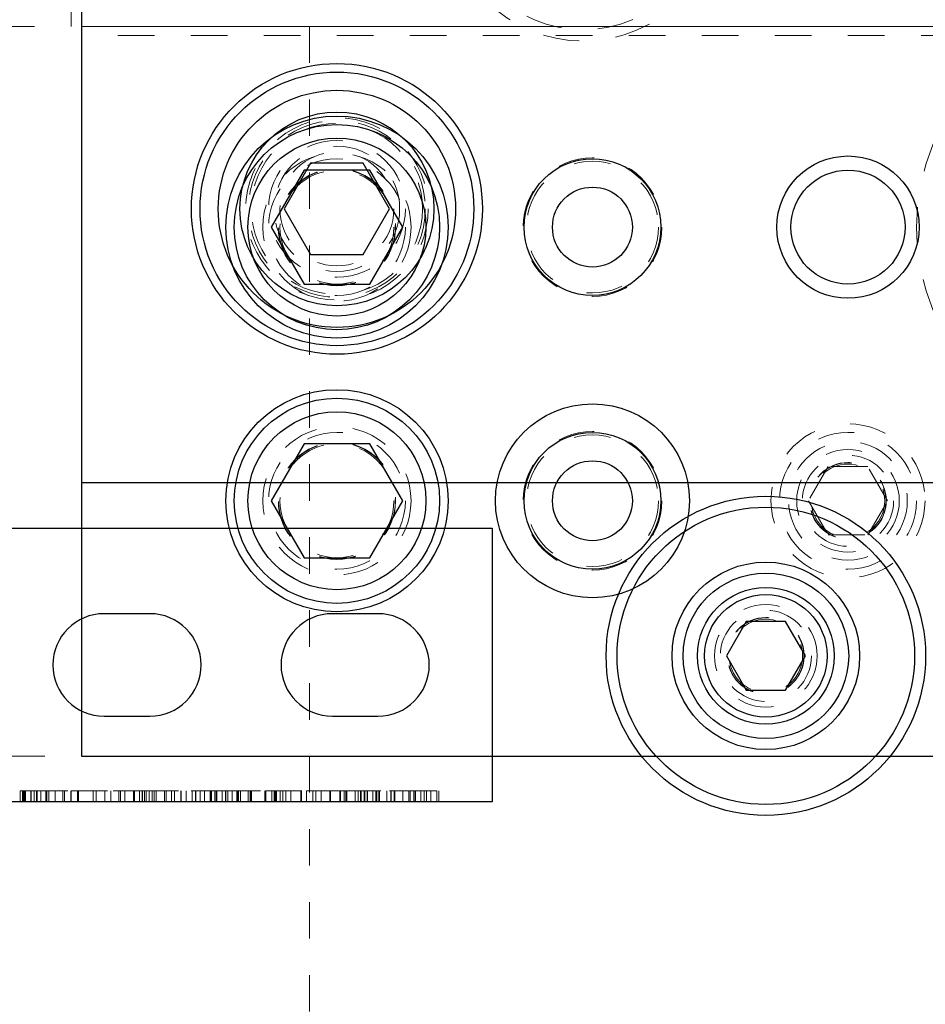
# Model space of a CAD drawing. Header units: inches. Extents: x 220 to 877, y 4 to 174.
# Tile 220 of 256: x 318 to 320.48, y 154.24 to 156.94. Entities that reach past the tile are written whole.
import ezdxf

# ---------------------------------------------------------------- set-up
doc = ezdxf.new("R2010")
doc.units = ezdxf.units.IN
doc.header["$LTSCALE"] = 0.5
doc.header["$MEASUREMENT"] = 0
doc.linetypes.add('HIDDEN', pattern=[0.225, 0.15, -0.075])
for name, color, linetype in [('DIE-M-S', 8, 'Continuous'), ('DIE-M-S3', 8, 'Continuous'), ('DSS-M-S', 53, 'Continuous'), ('DST-M-S', 53, 'Continuous'), ('MFT-M-S', 8, 'Continuous'), ('PAD-M-S', 135, 'Continuous'), ('PBU-M-S', 8, 'Continuous'), ('PUN-M-S', 8, 'Continuous'), ('ST1-M-S', 193, 'Continuous'), ('ST2-M-S', 193, 'Continuous'), ('SVD-M-S', 8, 'Continuous'), ('SVE-M-S', 8, 'Continuous'), ('SVF-M-S', 8, 'Continuous')]:
    doc.layers.add(name, color=color, linetype=linetype)

msp = doc.modelspace()

# ---------------------------------------------------------------- linework, layer by layer
at = {"layer": 'DIE-M-S', "linetype": 'Continuous', "lineweight": 25}
for p, q in [((318.17263, 157.29988), (318.17263, 155.67488)), ((318.17263, 155.67488), (334.97263, 155.67488))]:
    msp.add_line(p, q, dxfattribs=at)
for centre, radius in [((318.87263, 156.37488), 0.3045), ((319.57263, 156.37488), 0.1875), ((320.27263, 156.37488), 0.195), ((320.27263, 156.37488), 0.15625)]:
    msp.add_circle(centre, radius, dxfattribs=at)
at = {"layer": 'DIE-M-S', "linetype": 'HIDDEN', "lineweight": 18}
msp.add_circle((318.87263, 156.37488), 0.203, dxfattribs=at)
at = {"layer": 'DIE-M-S3', "linetype": 'Continuous', "lineweight": 25}
for p, q in [((319.9935, 155.29363), (319.93938, 155.19988)), ((320.10176, 155.29363), (319.9935, 155.29363)), ((320.15588, 155.19988), (320.10176, 155.29363)), ((319.93938, 155.19988), (319.9935, 155.10613)), ((320.10176, 155.10613), (320.15588, 155.19988)), ((319.9935, 155.10613), (320.10176, 155.10613))]:
    msp.add_line(p, q, dxfattribs=at)
at = {"layer": 'DIE-M-S3', "linetype": 'HIDDEN', "lineweight": 18}
for centre, radius in [((319.54763, 157.25988), 0.34375), ((319.57263, 156.37488), 0.19), ((320.04763, 155.19988), 0.1405), ((320.04763, 155.19988), 0.125), ((320.04763, 155.19988), 0.10497), ((320.04763, 155.19988), 0.1047), ((320.04763, 155.19988), 0.10418)]:
    msp.add_circle(centre, radius, dxfattribs=at)
at = {"layer": 'DIE-M-S3', "linetype": 'Continuous', "lineweight": 25}
for radius in [0.4375, 0.4075, 0.25687, 0.22687, 0.1875, 0.16781]:
    msp.add_circle((320.04763, 155.19988), radius, dxfattribs=at)
at = {"layer": 'DSS-M-S', "linetype": 'HIDDEN', "lineweight": 18}
for centre, radius in [((318.87263, 156.37488), 0.15625), ((320.04763, 155.19988), 0.1005)]:
    msp.add_circle(centre, radius, dxfattribs=at)
at = {"layer": 'DST-M-S', "linetype": 'Continuous', "lineweight": 25}
for centre, radius in [((318.87263, 156.42488), 0.3985), ((318.87263, 156.42488), 0.2655), ((318.87263, 155.62488), 0.3045), ((319.57263, 155.62488), 0.1875)]:
    msp.add_circle(centre, radius, dxfattribs=at)
at = {"layer": 'DST-M-S', "linetype": 'HIDDEN', "lineweight": 18}
msp.add_circle((318.87263, 155.62488), 0.203, dxfattribs=at)
at = {"layer": 'MFT-M-S', "linetype": 'HIDDEN', "lineweight": 18}
msp.add_line((318.79763, 166.92488), (318.79763, 149.92488), dxfattribs=at)
at = {"layer": 'PAD-M-S', "linetype": 'HIDDEN', "lineweight": 18}
msp.add_line((318.17263, 161.92488), (318.17263, 154.92488), dxfattribs=at)
for centre, radius in [((321.04763, 156.37488), 0.5875), ((318.87263, 155.62488), 0.15625), ((320.27263, 155.62488), 0.1005)]:
    msp.add_circle(centre, radius, dxfattribs=at)
at = {"layer": 'PBU-M-S', "linetype": 'HIDDEN', "lineweight": 18}
msp.add_line((316.97263, 154.92488), (334.97263, 154.92488), dxfattribs=at)
for centre, radius in [((320.27263, 155.62488), 0.211), ((319.57263, 155.62488), 0.19), ((320.27263, 155.62488), 0.1405)]:
    msp.add_circle(centre, radius, dxfattribs=at)
at = {"layer": 'PUN-M-S', "linetype": 'HIDDEN', "lineweight": 18}
for p, q in [((318.14463, 156.92488), (318.14463, 159.92488)), ((317.14463, 156.92488), (318.14463, 156.92488))]:
    msp.add_line(p, q, dxfattribs=at)
at = {"layer": 'ST1-M-S', "linetype": 'Continuous', "lineweight": 25}
for p, q in [((318.17263, 161.92488), (318.17263, 154.92488)), ((318.17263, 154.92488), (334.97263, 154.92488))]:
    msp.add_line(p, q, dxfattribs=at)
at = {"layer": 'ST1-M-S', "linetype": 'HIDDEN', "lineweight": 18}
for p, q in [((334.97263, 156.92488), (318.17263, 156.92488)), ((334.97263, 156.89988), (318.17263, 156.89988))]:
    msp.add_line(p, q, dxfattribs=at)
msp.add_circle((318.87263, 156.42488), 0.15625, dxfattribs=at)
at = {"layer": 'ST1-M-S', "linetype": 'Continuous', "lineweight": 25}
msp.add_circle((319.57263, 155.62488), 0.26565, dxfattribs=at)
at = {"layer": 'ST2-M-S', "linetype": 'HIDDEN', "lineweight": 18}
msp.add_line((318.17263, 156.92488), (326.69763, 156.92488), dxfattribs=at)
at = {"layer": 'SVD-M-S', "linetype": 'Continuous', "lineweight": 25}
for p, q in [((318.78256, 156.53088), (318.6925, 156.37488)), ((318.9627, 156.53088), (318.78256, 156.53088)), ((319.05276, 156.37488), (318.9627, 156.53088)), ((318.6925, 156.37488), (318.78256, 156.21888)), ((318.9627, 156.21888), (319.05276, 156.37488)), ((318.78256, 156.21888), (318.9627, 156.21888)), ((317.92263, 155.54988), (319.29763, 155.54988)), ((319.29763, 155.54988), (319.29763, 154.79988)), ((318.36013, 155.31538), (318.23513, 155.31538)), ((318.98513, 155.31538), (318.86013, 155.31538)), ((318.23513, 155.03438), (318.36013, 155.03438)), ((318.86013, 155.03438), (318.98513, 155.03438)), ((319.29763, 154.79988), (317.92263, 154.79988))]:
    msp.add_line(p, q, dxfattribs=at)
at = {"layer": 'SVD-M-S', "linetype": 'HIDDEN', "lineweight": 18}
for p, q in [((318.00484, 154.82988), (318.00484, 154.79988)), ((318.0094, 154.82988), (318.01257, 154.82988)), ((318.01135, 154.82988), (318.01135, 154.79988)), ((318.01257, 154.82988), (318.01257, 154.79988)), ((318.01497, 154.82988), (318.01497, 154.79988)), ((318.01809, 154.82988), (318.01809, 154.79988)), ((318.0186, 154.82988), (318.0186, 154.79988)), ((318.01931, 154.82988), (318.01931, 154.79988)), ((318.0194, 154.82988), (318.0194, 154.79988)), ((318.03391, 154.82988), (318.03391, 154.79988)), ((318.03541, 154.82988), (318.03541, 154.79988)), ((318.04333, 154.82988), (318.04333, 154.79988)), ((318.04939, 154.82988), (318.04939, 154.79988)), ((318.05156, 154.82988), (318.05156, 154.79988)), ((318.06141, 154.82988), (318.06141, 154.79988)), ((318.07562, 154.82988), (318.07562, 154.79988)), ((318.07806, 154.82988), (318.07806, 154.79988)), ((318.08354, 154.82988), (318.08354, 154.79988)), ((318.10047, 154.82988), (318.10047, 154.79988)), ((318.12192, 154.82988), (318.12192, 154.79988)), ((318.12649, 154.82988), (318.12649, 154.79988)), ((318.14402, 154.82988), (318.14402, 154.79988)), ((318.14459, 154.82988), (318.14459, 154.79988)), ((318.14473, 154.82988), (318.14473, 154.79988)), ((318.14487, 154.82988), (318.14487, 154.79988)), ((318.16213, 154.82988), (318.16213, 154.79988)), ((318.16487, 154.82988), (318.16487, 154.79988)), ((318.20508, 154.82988), (318.20508, 154.79988)), ((318.2127, 154.82988), (318.2127, 154.79988)), ((318.23707, 154.82988), (318.23707, 154.79988)), ((318.25291, 154.82988), (318.25291, 154.79988)), ((318.2598, 154.82988), (318.35035, 154.82988)), ((318.27545, 154.82988), (318.27545, 154.79988)), ((318.28002, 154.82988), (318.28002, 154.79988)), ((318.29129, 154.82988), (318.29129, 154.79988)), ((318.31566, 154.82988), (318.31566, 154.79988)), ((318.31594, 154.82988), (318.31594, 154.79988)), ((318.3184, 154.82988), (318.3184, 154.79988)), ((318.3315, 154.82988), (318.3315, 154.79988)), ((318.33912, 154.82988), (318.33912, 154.79988)), ((318.33984, 154.82988), (318.33984, 154.79988)), ((318.34526, 154.82988), (318.34526, 154.79988)), ((318.35035, 154.82988), (318.35035, 154.79988)), ((318.35861, 154.82988), (318.35861, 154.79988)), ((318.36623, 154.82988), (318.36623, 154.79988)), ((318.36695, 154.82988), (318.36695, 154.79988)), ((318.37237, 154.82988), (318.37237, 154.79988)), ((318.37746, 154.82988), (318.37746, 154.79988)), ((318.40024, 154.82988), (318.40024, 154.79988)), ((318.40464, 154.82988), (318.40464, 154.79988)), ((318.40521, 154.82988), (318.40521, 154.79988)), ((318.41923, 154.82988), (318.41923, 154.79988)), ((318.42735, 154.82988), (318.42735, 154.79988)), ((318.44542, 154.82988), (318.44542, 154.79988)), ((318.44634, 154.82988), (318.44634, 154.79988)), ((318.45944, 154.82988), (318.45944, 154.79988)), ((318.47649, 154.82988), (318.53803, 154.82988)), ((318.47649, 154.82988), (318.47649, 154.79988)), ((318.48563, 154.82988), (318.48563, 154.79988)), ((318.48655, 154.82988), (318.48655, 154.79988)), ((318.49782, 154.82988), (318.49782, 154.79988)), ((318.50959, 154.82988), (318.50959, 154.79988)), ((318.52584, 154.82988), (318.52584, 154.79988)), ((318.52676, 154.82988), (318.52676, 154.79988)), ((318.52938, 154.82988), (318.52938, 154.79988)), ((318.53803, 154.82988), (318.53803, 154.79988)), ((318.53952, 154.82988), (318.53952, 154.79988)), ((318.54263, 154.82988), (318.54263, 154.79988)), ((318.54315, 154.82988), (318.54315, 154.79988)), ((318.54386, 154.82988), (318.54386, 154.79988)), ((318.54395, 154.82988), (318.54395, 154.79988)), ((318.55846, 154.82988), (318.55846, 154.79988)), ((318.5675, 154.82988), (318.5675, 154.79988)), ((318.56788, 154.82988), (318.56788, 154.79988)), ((318.56833, 154.82988), (318.56833, 154.79988)), ((318.57393, 154.82988), (318.57393, 154.79988)), ((318.58596, 154.82988), (318.58596, 154.79988)), ((318.59834, 154.82988), (318.63855, 154.82988)), ((318.59834, 154.82988), (318.59834, 154.79988)), ((318.59986, 154.82988), (318.59986, 154.79988)), ((318.60261, 154.82988), (318.60261, 154.79988)), ((318.60809, 154.82988), (318.60809, 154.79988)), ((318.6294, 154.82988), (318.6294, 154.79988)), ((318.63494, 154.82988), (318.63494, 154.79988)), ((318.63733, 154.82988), (318.63733, 154.79988)), ((318.63855, 154.82988), (318.63855, 154.79988)), ((318.67556, 154.82988), (318.67556, 154.79988)), ((318.67693, 154.82988), (318.67693, 154.79988)), ((318.67754, 154.82988), (318.67754, 154.79988)), ((318.69393, 154.82988), (318.69393, 154.79988)), ((318.70094, 154.82988), (318.70094, 154.79988)), ((318.70239, 154.82988), (318.70239, 154.79988)), ((318.70501, 154.82988), (318.70501, 154.79988)), ((318.70726, 154.82988), (318.70726, 154.79988)), ((318.71714, 154.82988), (318.71714, 154.79988)), ((318.72431, 154.82988), (318.72431, 154.79988)), ((318.73279, 154.82988), (318.73279, 154.79988)), ((318.74594, 154.82988), (318.74594, 154.79988)), ((318.74651, 154.82988), (318.74651, 154.79988)), ((318.74651, 154.82988), (318.77513, 154.82988)), ((318.74665, 154.82988), (318.74665, 154.79988)), ((318.74679, 154.82988), (318.74679, 154.79988)), ((318.7734, 154.82988), (318.7734, 154.79988)), ((318.77525, 154.82988), (318.77525, 154.79988)), ((318.78891, 154.82988), (318.78891, 154.79988)), ((318.78899, 154.82988), (318.78899, 154.79988)), ((318.78956, 154.82988), (318.78956, 154.79988)), ((318.78962, 154.82988), (318.78962, 154.79988)), ((318.80663, 154.82988), (318.80663, 154.79988)), ((318.81462, 154.82988), (318.81462, 154.79988)), ((318.82971, 154.82988), (318.82971, 154.79988)), ((318.85279, 154.82988), (318.85279, 154.79988)), ((318.8535, 154.82988), (318.8535, 154.79988)), ((318.88163, 154.82988), (318.8535, 154.82988)), ((318.85483, 154.82988), (318.85483, 154.79988)), ((318.88078, 154.82988), (318.88078, 154.79988)), ((318.88163, 154.82988), (318.88163, 154.79988)), ((318.88233, 154.82988), (318.88233, 154.79988)), ((318.8926, 154.82988), (318.8926, 154.79988)), ((318.8926, 154.82988), (319.00957, 154.82988)), ((318.89686, 154.82988), (318.89686, 154.79988)), ((318.90021, 154.82988), (318.90021, 154.79988)), ((318.92294, 154.82988), (318.92294, 154.79988)), ((318.93098, 154.82988), (318.93098, 154.79988)), ((318.93707, 154.82988), (318.93707, 154.79988)), ((318.9391, 154.82988), (318.9391, 154.79988)), ((318.94753, 154.82988), (318.94753, 154.79988)), ((318.94901, 154.82988), (318.94901, 154.79988)), ((318.95554, 154.82988), (318.95554, 154.79988)), ((318.95646, 154.82988), (318.95646, 154.79988)), ((318.95666, 154.82988), (318.95666, 154.79988)), ((318.97119, 154.82988), (318.97119, 154.79988)), ((318.97916, 154.82988), (318.97916, 154.79988)), ((318.97985, 154.82988), (318.97985, 154.79988)), ((318.98094, 154.82988), (318.98094, 154.79988)), ((318.98571, 154.82988), (318.98571, 154.79988)), ((318.9894, 154.82988), (318.9894, 154.79988)), ((319.00957, 154.82988), (319.00957, 154.79988)), ((319.02054, 154.82988), (319.05364, 154.82988)), ((319.02054, 154.82988), (319.02054, 154.79988)), ((319.02115, 154.82988), (319.02115, 154.79988)), ((319.02968, 154.82988), (319.02968, 154.79988)), ((319.03002, 154.82988), (319.03002, 154.79988)), ((319.0312, 154.82988), (319.0312, 154.79988)), ((319.05364, 154.82988), (319.05364, 154.79988)), ((319.06989, 154.82988), (319.06989, 154.79988)), ((319.07343, 154.82988), (319.07343, 154.79988)), ((319.08356, 154.82988), (319.08356, 154.79988)), ((319.08668, 154.82988), (319.08668, 154.79988)), ((319.08719, 154.82988), (319.08719, 154.79988)), ((319.08791, 154.82988), (319.08791, 154.79988)), ((319.08799, 154.82988), (319.08799, 154.79988)), ((319.09053, 154.82988), (319.1025, 154.82988)), ((319.1025, 154.82988), (319.1025, 154.79988)), ((319.11192, 154.82988), (319.11192, 154.79988)), ((319.11798, 154.82988), (319.11798, 154.79988)), ((319.13, 154.82988), (319.13, 154.79988)), ((319.14665, 154.82988), (319.14665, 154.79988)), ((319.15213, 154.82988), (319.15213, 154.79988))]:
    msp.add_line(p, q, dxfattribs=at)
for centre, radius in [((319.54763, 157.25988), 0.375), ((318.87263, 156.37488), 0.1875), ((319.57263, 156.37488), 0.1805), ((318.87263, 156.37488), 0.16072), ((318.87263, 156.37488), 0.16045), ((318.87263, 156.37488), 0.15993)]:
    msp.add_circle(centre, radius, dxfattribs=at)
at = {"layer": 'SVD-M-S', "linetype": 'Continuous', "lineweight": 25}
for centre, radius in [((318.87263, 156.37488), 0.28125), ((318.87263, 156.37488), 0.24375), ((319.57263, 156.37488), 0.1095)]:
    msp.add_circle(centre, radius, dxfattribs=at)
for centre, start, end in [((318.23513, 155.17488), 90, 270), ((318.36013, 155.17488), 270, 90), ((318.86013, 155.17488), 90, 270), ((318.98513, 155.17488), 270, 90)]:
    msp.add_arc(centre, 0.1405, start, end, dxfattribs=at)
at = {"layer": 'SVD-M-S', "linetype": 'HIDDEN', "lineweight": 18}
for points, knots in [([(318.00484, 154.82988), (318.01013, 154.82988), (318.0196, 154.82988), (318.02953, 154.82988), (318.03391, 154.82988)], [0, 0, 0, 0, 0.5598023, 1, 1, 1, 1]), ([(318.01809, 154.82988), (318.03043, 154.82988), (318.05253, 154.82988), (318.07024, 154.82988), (318.07806, 154.82988)], [0, 0, 0, 0, 0.5588163, 1, 1, 1, 1]), ([(318.03541, 154.82988), (318.03599, 154.82988), (318.03716, 154.82988), (318.04949, 154.82988), (318.08316, 154.82988), (318.12003, 154.82988), (318.14459, 154.82988)], [0, 0, 0, 0, 0.1254719, 0.2510604, 0.5013216, 1, 1, 1, 1]), ([(318.14459, 154.82988), (318.169, 154.82988), (318.20569, 154.82988), (318.23929, 154.82988), (318.25132, 154.82988), (318.25238, 154.82988), (318.25291, 154.82988)], [0, 0, 0, 0, 0.49833, 0.7488542, 0.8744429, 1, 1, 1, 1]), ([(318.33912, 154.82988), (318.35232, 154.82988), (318.37867, 154.82988), (318.41814, 154.82988), (318.44513, 154.82988), (318.45787, 154.82988), (318.45892, 154.82988), (318.45944, 154.82988)], [0, 0, 0, 0, 0.2510712, 0.5010953, 0.7497905, 0.8748524, 1, 1, 1, 1]), ([(318.47322, 154.82988), (318.4737, 154.82988), (318.47939, 154.82988), (318.48455, 154.82988), (318.48588, 154.82988), (318.48655, 154.82988)], [0, 0, 0, 0, 0.0448982, 0.5222854, 1, 1, 1, 1]), ([(318.53803, 154.82988), (318.53797, 154.82988), (318.53785, 154.82988), (318.54869, 154.82988), (318.56034, 154.82988), (318.5675, 154.82988)], [0, 0, 0, 0, 0.2828752, 0.5593316, 1, 1, 1, 1]), ([(318.5675, 154.82988), (318.57226, 154.82988), (318.58174, 154.82988), (318.59475, 154.82988), (318.59826, 154.82988), (318.59832, 154.82988), (318.59834, 154.82988)], [0, 0, 0, 0, 0.2810835, 0.5599864, 0.7785005, 1, 1, 1, 1]), ([(318.63733, 154.82988), (318.63795, 154.82988), (318.63918, 154.82988), (318.64803, 154.82988), (318.65806, 154.82988), (318.66315, 154.82988)], [0, 0, 0, 0, 0.3297042, 0.6597151, 1, 1, 1, 1]), ([(318.67693, 154.82988), (318.67747, 154.82988), (318.67856, 154.82988), (318.69111, 154.82988), (318.72689, 154.82988), (318.7645, 154.82988), (318.78956, 154.82988)], [0, 0, 0, 0, 0.1254541, 0.2508965, 0.5008506, 1, 1, 1, 1]), ([(318.78956, 154.82988), (318.80807, 154.82988), (318.84112, 154.82988), (318.86926, 154.82988), (318.88163, 154.82988)], [0, 0, 0, 0, 0.56013655, 1, 1, 1, 1]), ([(318.88233, 154.82988), (318.88262, 154.82988), (318.88315, 154.82988), (318.89501, 154.82988), (318.90021, 154.82988)], [0, 0, 0, 0, 0.5615138, 1, 1, 1, 1]), ([(319.02115, 154.82988), (319.02093, 154.82988), (319.0207, 154.82988), (319.01655, 154.82988), (319.01646, 154.82988)], [0, 0, 0, 0, 0.97812759, 1, 1, 1, 1]), ([(319.01838, 154.82988), (319.01852, 154.82988), (319.02105, 154.82988), (319.0211, 154.82988), (319.02115, 154.82988)], [0, 0, 0, 0, 0.0558569, 1, 1, 1, 1]), ([(319.02968, 154.82988), (319.03, 154.82988), (319.03065, 154.82988), (319.0376, 154.82988), (319.05547, 154.82988), (319.0742, 154.82988), (319.08668, 154.82988)], [0, 0, 0, 0, 0.1253152, 0.2507438, 0.5011338, 1, 1, 1, 1]), ([(319.08668, 154.82988), (319.09902, 154.82988), (319.12112, 154.82988), (319.13883, 154.82988), (319.14665, 154.82988)], [0, 0, 0, 0, 0.5588163, 1, 1, 1, 1])]:
    msp.add_open_spline(points, degree=3, knots=knots, dxfattribs=at)
at = {"layer": 'SVE-M-S', "linetype": 'Continuous', "lineweight": 25}
for p, q in [((318.80046, 156.54988), (318.72829, 156.42488)), ((318.9448, 156.54988), (318.80046, 156.54988)), ((319.01697, 156.42488), (318.9448, 156.54988)), ((318.72829, 156.42488), (318.80046, 156.29988)), ((318.9448, 156.29988), (319.01697, 156.42488)), ((318.80046, 156.29988), (318.9448, 156.29988))]:
    msp.add_line(p, q, dxfattribs=at)
for radius in [0.375, 0.325]:
    msp.add_circle((318.87263, 156.42488), radius, dxfattribs=at)
at = {"layer": 'SVE-M-S', "linetype": 'HIDDEN', "lineweight": 18}
for radius in [0.25, 0.24219, 0.23438, 0.1875, 0.17188]:
    msp.add_circle((318.87263, 156.42488), radius, dxfattribs=at)
at = {"layer": 'SVF-M-S', "linetype": 'Continuous', "lineweight": 25}
for p, q in [((318.78256, 155.78088), (318.6925, 155.62488)), ((318.9627, 155.78088), (318.78256, 155.78088)), ((319.05276, 155.62488), (318.9627, 155.78088)), ((318.6925, 155.62488), (318.78256, 155.46888)), ((318.9627, 155.46888), (319.05276, 155.62488)), ((318.78256, 155.46888), (318.9627, 155.46888))]:
    msp.add_line(p, q, dxfattribs=at)
at = {"layer": 'SVF-M-S', "linetype": 'HIDDEN', "lineweight": 18}
for p, q in [((320.2185, 155.71863), (320.16438, 155.62488)), ((320.32676, 155.71863), (320.2185, 155.71863)), ((320.38088, 155.62488), (320.32676, 155.71863)), ((320.16438, 155.62488), (320.2185, 155.53113)), ((320.32676, 155.53113), (320.38088, 155.62488)), ((320.2185, 155.53113), (320.32676, 155.53113))]:
    msp.add_line(p, q, dxfattribs=at)
at = {"layer": 'SVF-M-S', "linetype": 'Continuous', "lineweight": 25}
for centre, radius in [((318.87263, 155.62488), 0.28125), ((318.87263, 155.62488), 0.24375), ((319.57263, 155.62488), 0.1095)]:
    msp.add_circle(centre, radius, dxfattribs=at)
at = {"layer": 'SVF-M-S', "linetype": 'HIDDEN', "lineweight": 18}
for centre, radius in [((318.87263, 155.62488), 0.1875), ((319.57263, 155.62488), 0.1805), ((320.27263, 155.62488), 0.1875), ((318.87263, 155.62488), 0.16072), ((318.87263, 155.62488), 0.16045), ((318.87263, 155.62488), 0.15993), ((320.27263, 155.62488), 0.1625), ((320.27263, 155.62488), 0.125), ((320.27263, 155.62488), 0.10497), ((320.27263, 155.62488), 0.1047), ((320.27263, 155.62488), 0.10418)]:
    msp.add_circle(centre, radius, dxfattribs=at)

doc.saveas('drawing.dxf')
